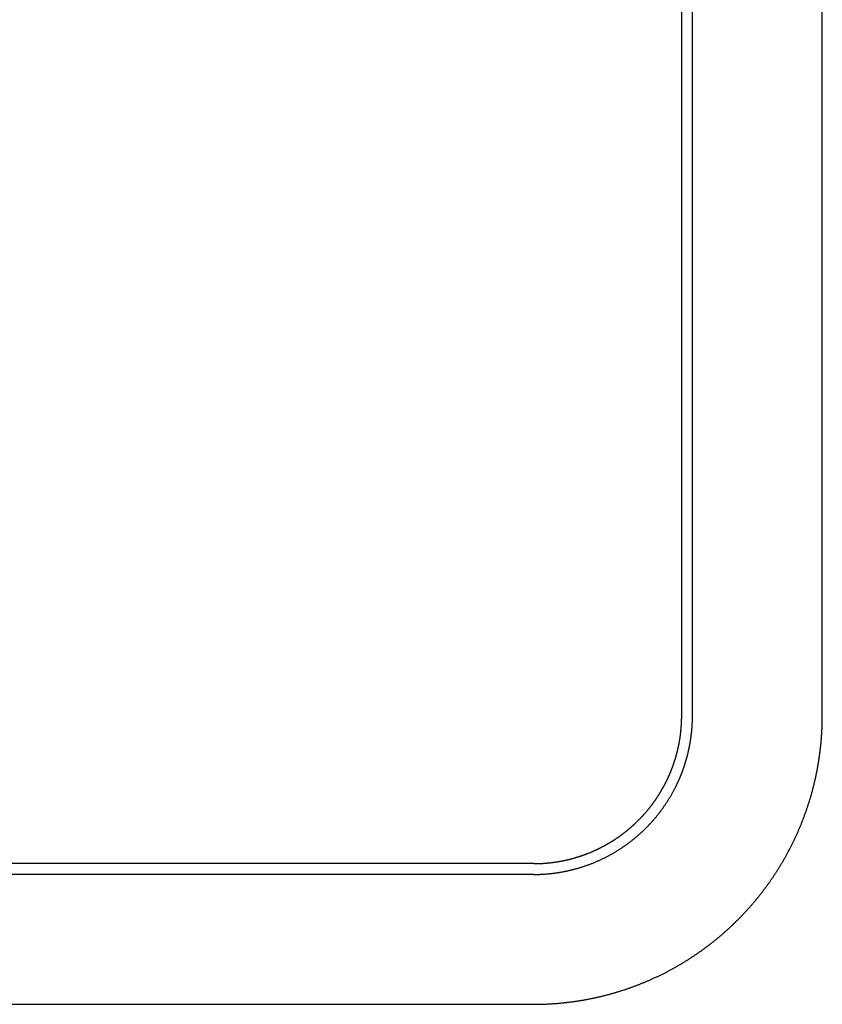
# Model space of a CAD drawing. Extents: x 744 to 2048, y 1140 to 2782.
# Tile 117 of 134: x 939 to 995, y 2416 to 2485. Entities that reach past the tile are written whole.
import ezdxf

# ---------------------------------------------------------------- set-up
doc = ezdxf.new("R2010")
doc.units = 0
doc.layers.add('KF_SONA_6_FRONT', color=7, linetype='CONTINUOUS')

# ---------------------------------------------------------------- blocks, each defined once
blk = doc.blocks.new('KF_SONA_6_FRONT')
at = {"layer": 'KF_SONA_6_FRONT'}
for p, q in [((87.75, -190.153073), (87.75, 135.846927)), ((88.5, -190.153073), (88.5, 135.846927)), ((97.5, -190.153073), (97.5, 135.846927)), ((77.5, -200.403073), (-77.5, -200.403073)), ((77.5, -201.153073), (-77.5, -201.153073)), ((-77.5, -210.153073), (77.5, -210.153073))]:
    blk.add_line(p, q, dxfattribs=at)
for points in [[(77.5, -200.403, 0), (77.5259, -200.403, 0), (77.5518, -200.403, 0), (77.5777, -200.403, 0), (77.6036, -200.403, 0), (77.6295, -200.402, 0), (77.6554, -200.402, 0), (77.6812, -200.401, 0), (77.7071, -200.401, 0), (77.733, -200.4, 0), (77.7589, -200.4, 0), (77.7848, -200.399, 0), (77.8107, -200.398, 0), (77.8366, -200.398, 0), (77.8625, -200.397, 0), (77.8883, -200.396, 0), (77.9142, -200.395, 0), (77.9401, -200.394, 0), (77.966, -200.392, 0), (77.9918, -200.391, 0), (78.0177, -200.39, 0), (78.0436, -200.389, 0), (78.0694, -200.387, 0), (78.0953, -200.386, 0), (78.1212, -200.384, 0), (78.147, -200.383, 0), (78.1729, -200.381, 0), (78.1987, -200.379, 0), (78.2246, -200.377, 0), (78.2504, -200.375, 0), (78.2762, -200.374, 0), (78.3021, -200.372, 0), (78.3279, -200.369, 0), (78.3537, -200.367, 0), (78.3795, -200.365, 0), (78.4053, -200.363, 0), (78.4311, -200.361, 0), (78.4569, -200.358, 0), (78.4827, -200.356, 0), (78.5085, -200.353, 0), (78.5343, -200.351, 0), (78.5601, -200.348, 0), (78.5858, -200.345, 0), (78.6116, -200.342, 0), (78.6374, -200.34, 0), (78.6631, -200.337, 0), (78.6889, -200.334, 0), (78.7146, -200.331, 0), (78.7403, -200.328, 0), (78.7661, -200.324, 0), (78.7918, -200.321, 0), (78.8175, -200.318, 0), (78.8432, -200.315, 0), (78.8689, -200.311, 0), (78.8946, -200.308, 0), (78.9202, -200.304, 0), (78.9459, -200.3, 0), (78.9716, -200.297, 0), (78.9972, -200.293, 0), (79.0229, -200.289, 0), (79.0485, -200.285, 0), (79.0741, -200.281, 0), (79.0997, -200.277, 0), (79.1253, -200.273, 0), (79.1509, -200.269, 0), (79.1765, -200.265, 0), (79.2021, -200.261, 0), (79.2277, -200.256, 0), (79.2532, -200.252, 0), (79.2788, -200.247, 0), (79.3043, -200.243, 0), (79.3298, -200.238, 0), (79.3553, -200.234, 0), (79.3808, -200.229, 0), (79.4063, -200.224, 0), (79.4318, -200.219, 0), (79.4573, -200.214, 0), (79.4827, -200.209, 0), (79.5082, -200.204, 0), (79.5336, -200.199, 0), (79.559, -200.194, 0), (79.5844, -200.189, 0), (79.6098, -200.184, 0), (79.6352, -200.178, 0), (79.6606, -200.173, 0), (79.6859, -200.167, 0), (79.7113, -200.162, 0), (79.7366, -200.156, 0), (79.7619, -200.15, 0), (79.7872, -200.145, 0), (79.8125, -200.139, 0), (79.8378, -200.133, 0), (79.863, -200.127, 0), (79.8883, -200.121, 0), (79.9135, -200.115, 0), (79.9387, -200.109, 0), (79.9639, -200.103, 0), (79.9891, -200.096, 0), (80.0143, -200.09, 0), (80.0394, -200.084, 0), (80.0646, -200.077, 0), (80.0897, -200.071, 0), (80.1148, -200.064, 0), (80.1399, -200.057, 0), (80.165, -200.051, 0), (80.1901, -200.044, 0), (80.2151, -200.037, 0), (80.2401, -200.03, 0), (80.2651, -200.023, 0), (80.2901, -200.016, 0), (80.3151, -200.009, 0), (80.3401, -200.002, 0), (80.365, -199.995, 0), (80.39, -199.987, 0), (80.4149, -199.98, 0), (80.4398, -199.972, 0), (80.4646, -199.965, 0), (80.4895, -199.957, 0), (80.5143, -199.95, 0), (80.5391, -199.942, 0), (80.5639, -199.934, 0), (80.5887, -199.927, 0), (80.6135, -199.919, 0), (80.6382, -199.911, 0), (80.663, -199.903, 0), (80.6877, -199.895, 0), (80.7124, -199.887, 0), (80.737, -199.879, 0), (80.7617, -199.87, 0), (80.7863, -199.862, 0), (80.8109, -199.854, 0), (80.8355, -199.845, 0), (80.8601, -199.837, 0), (80.8847, -199.828, 0), (80.9092, -199.82, 0), (80.9337, -199.811, 0), (80.9582, -199.802, 0), (80.9827, -199.793, 0), (81.0071, -199.784, 0), (81.0315, -199.775, 0), (81.0559, -199.766, 0), (81.0803, -199.757, 0), (81.1047, -199.748, 0), (81.1291, -199.739, 0), (81.1534, -199.73, 0), (81.1777, -199.721, 0), (81.202, -199.711, 0), (81.2262, -199.702, 0), (81.2505, -199.692, 0), (81.2747, -199.683, 0), (81.2989, -199.673, 0), (81.323, -199.663, 0), (81.3472, -199.654, 0), (81.3713, -199.644, 0), (81.3954, -199.634, 0), (81.4195, -199.624, 0), (81.4435, -199.614, 0), (81.4676, -199.604, 0), (81.4916, -199.594, 0), (81.5156, -199.584, 0), (81.5395, -199.574, 0), (81.5635, -199.563, 0), (81.5874, -199.553, 0), (81.6113, -199.542, 0), (81.6352, -199.532, 0), (81.659, -199.521, 0), (81.6828, -199.511, 0), (81.7066, -199.5, 0), (81.7304, -199.489, 0), (81.7541, -199.479, 0), (81.7779, -199.468, 0), (81.8016, -199.457, 0), (81.8252, -199.446, 0), (81.8489, -199.435, 0), (81.8725, -199.424, 0), (81.8961, -199.412, 0), (81.9197, -199.401, 0), (81.9432, -199.39, 0), (81.9667, -199.379, 0), (81.9902, -199.367, 0), (82.0137, -199.356, 0), (82.0371, -199.344, 0), (82.0605, -199.333, 0), (82.0839, -199.321, 0), (82.1072, -199.309, 0), (82.1306, -199.297, 0), (82.1539, -199.286, 0), (82.1771, -199.274, 0), (82.2004, -199.262, 0), (82.2236, -199.25, 0), (82.2468, -199.238, 0), (82.2699, -199.225, 0), (82.2931, -199.213, 0), (82.3162, -199.201, 0), (82.3392, -199.189, 0), (82.3623, -199.176, 0), (82.3853, -199.164, 0), (82.4083, -199.151, 0), (82.4312, -199.139, 0), (82.4542, -199.126, 0), (82.4771, -199.113, 0), (82.4999, -199.101, 0), (82.5228, -199.088, 0), (82.5456, -199.075, 0), (82.5683, -199.062, 0), (82.5911, -199.049, 0), (82.6138, -199.036, 0), (82.6365, -199.023, 0), (82.6591, -199.01, 0), (82.6818, -198.996, 0), (82.7043, -198.983, 0), (82.7269, -198.97, 0), (82.7494, -198.956, 0), (82.7719, -198.943, 0), (82.7944, -198.929, 0), (82.8168, -198.916, 0), (82.8392, -198.902, 0), (82.8616, -198.888, 0), (82.8839, -198.875, 0), (82.9062, -198.861, 0), (82.9285, -198.847, 0), (82.9507, -198.833, 0), (82.9729, -198.819, 0), (82.9951, -198.805, 0), (83.0172, -198.791, 0), (83.0394, -198.777, 0), (83.0614, -198.762, 0), (83.0835, -198.748, 0), (83.1055, -198.734, 0), (83.1274, -198.719, 0), (83.1494, -198.705, 0), (83.1713, -198.69, 0), (83.1931, -198.676, 0), (83.215, -198.661, 0), (83.2368, -198.646, 0), (83.2585, -198.632, 0), (83.2802, -198.617, 0), (83.3019, -198.602, 0), (83.3236, -198.587, 0), (83.3452, -198.572, 0), (83.3668, -198.557, 0), (83.3883, -198.542, 0), (83.4098, -198.527, 0), (83.4313, -198.512, 0), (83.4528, -198.496, 0), (83.4742, -198.481, 0), (83.4955, -198.466, 0), (83.5169, -198.45, 0), (83.5382, -198.435, 0), (83.5594, -198.419, 0), (83.5806, -198.404, 0), (83.6018, -198.388, 0), (83.623, -198.372, 0), (83.6441, -198.356, 0), (83.6651, -198.341, 0), (83.6862, -198.325, 0), (83.7072, -198.309, 0), (83.7281, -198.293, 0), (83.749, -198.277, 0), (83.7699, -198.261, 0), (83.7907, -198.244, 0), (83.8115, -198.228, 0), (83.8323, -198.212, 0), (83.853, -198.196, 0), (83.8737, -198.179, 0), (83.8943, -198.163, 0), (83.9149, -198.146, 0), (83.9355, -198.13, 0), (83.956, -198.113, 0), (83.9765, -198.097, 0), (83.997, -198.08, 0), (84.0174, -198.063, 0), (84.0377, -198.046, 0), (84.058, -198.029, 0), (84.0783, -198.012, 0), (84.0986, -197.995, 0), (84.1188, -197.978, 0), (84.1389, -197.961, 0), (84.159, -197.944, 0), (84.1791, -197.927, 0), (84.1991, -197.91, 0), (84.2191, -197.893, 0), (84.2391, -197.875, 0), (84.259, -197.858, 0), (84.2789, -197.84, 0), (84.2987, -197.823, 0), (84.3185, -197.805, 0), (84.3382, -197.788, 0), (84.3579, -197.77, 0), (84.3775, -197.752, 0), (84.3972, -197.734, 0), (84.4167, -197.717, 0), (84.4362, -197.699, 0), (84.4557, -197.681, 0), (84.4751, -197.663, 0), (84.4945, -197.645, 0), (84.5139, -197.627, 0), (84.5332, -197.609, 0), (84.5524, -197.59, 0), (84.5717, -197.572, 0), (84.5908, -197.554, 0), (84.6099, -197.535, 0), (84.629, -197.517, 0), (84.6481, -197.499, 0), (84.667, -197.48, 0), (84.686, -197.462, 0), (84.7049, -197.443, 0), (84.7237, -197.424, 0), (84.7425, -197.406, 0), (84.7613, -197.387, 0), (84.78, -197.368, 0), (84.7987, -197.349, 0), (84.8173, -197.33, 0), (84.8359, -197.311, 0), (84.8544, -197.292, 0), (84.8729, -197.273, 0), (84.8913, -197.254, 0), (84.9097, -197.235, 0), (84.928, -197.216, 0), (84.9463, -197.196, 0), (84.9646, -197.177, 0), (84.9828, -197.158, 0), (85.0009, -197.138, 0), (85.019, -197.119, 0), (85.0371, -197.099, 0), (85.0551, -197.08, 0), (85.073, -197.06, 0), (85.0909, -197.041, 0), (85.1088, -197.021, 0), (85.1266, -197.001, 0), (85.1444, -196.981, 0), (85.1621, -196.961, 0), (85.1797, -196.941, 0), (85.1973, -196.922, 0), (85.2149, -196.902, 0), (85.2324, -196.881, 0), (85.2499, -196.861, 0), (85.2673, -196.841, 0), (85.2846, -196.821, 0), (85.302, -196.801, 0), (85.3192, -196.78, 0), (85.3364, -196.76, 0), (85.3536, -196.74, 0), (85.3707, -196.719, 0), (85.3877, -196.699, 0), (85.4047, -196.678, 0), (85.4217, -196.658, 0), (85.4386, -196.637, 0), (85.4555, -196.616, 0), (85.4722, -196.596, 0), (85.489, -196.575, 0), (85.5057, -196.554, 0), (85.5223, -196.533, 0), (85.5389, -196.512, 0), (85.5555, -196.491, 0), (85.5719, -196.47, 0), (85.5884, -196.449, 0), (85.6048, -196.428, 0), (85.6211, -196.407, 0), (85.6374, -196.386, 0), (85.6536, -196.364, 0), (85.6698, -196.343, 0), (85.6859, -196.322, 0), (85.7019, -196.3, 0), (85.7179, -196.279, 0), (85.7339, -196.258, 0), (85.7498, -196.236, 0), (85.7656, -196.214, 0), (85.7814, -196.193, 0), (85.7972, -196.171, 0), (85.8129, -196.15, 0), (85.8285, -196.128, 0), (85.8441, -196.106, 0), (85.8596, -196.084, 0), (85.875, -196.062, 0), (85.8904, -196.04, 0), (85.9058, -196.018, 0), (85.9211, -195.996, 0), (85.9363, -195.974, 0), (85.9515, -195.952, 0), (85.9667, -195.93, 0), (85.9817, -195.908, 0), (85.9968, -195.886, 0), (86.0117, -195.864, 0), (86.0266, -195.841, 0), (86.0415, -195.819, 0), (86.0563, -195.797, 0), (86.071, -195.774, 0), (86.0857, -195.752, 0), (86.1003, -195.729, 0), (86.1149, -195.707, 0), (86.1294, -195.684, 0), (86.1438, -195.662, 0), (86.1582, -195.639, 0), (86.1725, -195.616, 0), (86.1868, -195.594, 0), (86.201, -195.571, 0), (86.2152, -195.548, 0), (86.2293, -195.525, 0), (86.2433, -195.502, 0), (86.2573, -195.479, 0), (86.2712, -195.456, 0), (86.2851, -195.433, 0), (86.2989, -195.41, 0), (86.3127, -195.387, 0), (86.3264, -195.364, 0), (86.34, -195.341, 0), (86.3536, -195.318, 0), (86.3671, -195.295, 0), (86.3805, -195.271, 0), (86.3939, -195.248, 0), (86.4072, -195.225, 0), (86.4205, -195.201, 0), (86.4337, -195.178, 0), (86.4469, -195.155, 0), (86.4599, -195.131, 0), (86.473, -195.108, 0), (86.4859, -195.084, 0), (86.4988, -195.06, 0), (86.5117, -195.037, 0), (86.5245, -195.013, 0), (86.5372, -194.99, 0), (86.5498, -194.966, 0), (86.5624, -194.942, 0), (86.575, -194.918, 0), (86.5874, -194.894, 0), (86.5998, -194.871, 0), (86.6122, -194.847, 0), (86.6245, -194.823, 0), (86.6367, -194.799, 0), (86.6488, -194.775, 0), (86.6609, -194.751, 0), (86.673, -194.727, 0), (86.6849, -194.703, 0), (86.6968, -194.679, 0), (86.7087, -194.654, 0), (86.7205, -194.63, 0), (86.7322, -194.606, 0), (86.7438, -194.582, 0), (86.7554, -194.558, 0), (86.767, -194.533, 0), (86.7784, -194.509, 0), (86.7898, -194.485, 0), (86.8011, -194.46, 0), (86.8124, -194.436, 0), (86.8236, -194.411, 0), (86.8348, -194.387, 0), (86.8459, -194.362, 0), (86.8569, -194.338, 0), (86.8678, -194.313, 0), (86.8787, -194.289, 0), (86.8895, -194.264, 0), (86.9003, -194.239, 0), (86.911, -194.215, 0), (86.9216, -194.19, 0), (86.9322, -194.165, 0), (86.9427, -194.14, 0), (86.9531, -194.116, 0), (86.9635, -194.091, 0), (86.9738, -194.066, 0), (86.9841, -194.041, 0), (86.9943, -194.016, 0), (87.0044, -193.991, 0), (87.0144, -193.966, 0), (87.0244, -193.941, 0), (87.0343, -193.916, 0), (87.0442, -193.891, 0), (87.054, -193.866, 0), (87.0637, -193.841, 0), (87.0734, -193.815, 0), (87.083, -193.79, 0), (87.0925, -193.765, 0), (87.102, -193.74, 0), (87.1114, -193.715, 0), (87.1207, -193.689, 0), (87.13, -193.664, 0), (87.1392, -193.639, 0), (87.1483, -193.613, 0), (87.1574, -193.588, 0), (87.1664, -193.562, 0), (87.1754, -193.537, 0), (87.1843, -193.511, 0), (87.1931, -193.486, 0), (87.2018, -193.46, 0), (87.2105, -193.435, 0), (87.2191, -193.409, 0), (87.2277, -193.383, 0), (87.2361, -193.358, 0), (87.2445, -193.332, 0), (87.2529, -193.306, 0), (87.2612, -193.281, 0), (87.2694, -193.255, 0), (87.2775, -193.229, 0), (87.2856, -193.203, 0), (87.2937, -193.177, 0), (87.3016, -193.152, 0), (87.3095, -193.126, 0), (87.3173, -193.1, 0), (87.3251, -193.074, 0), (87.3327, -193.048, 0), (87.3404, -193.022, 0), (87.3479, -192.996, 0), (87.3554, -192.97, 0), (87.3628, -192.944, 0), (87.3701, -192.918, 0), (87.3774, -192.891, 0), (87.3846, -192.865, 0), (87.3917, -192.839, 0), (87.3988, -192.813, 0), (87.4058, -192.787, 0), (87.4127, -192.761, 0), (87.4196, -192.734, 0), (87.4264, -192.708, 0), (87.4331, -192.682, 0), (87.4397, -192.655, 0), (87.4463, -192.629, 0), (87.4528, -192.603, 0), (87.4593, -192.576, 0), (87.4656, -192.55, 0), (87.4719, -192.523, 0), (87.4782, -192.497, 0), (87.4843, -192.47, 0), (87.4904, -192.444, 0), (87.4965, -192.417, 0), (87.5024, -192.391, 0), (87.5083, -192.364, 0), (87.5141, -192.338, 0), (87.5199, -192.311, 0), (87.5255, -192.285, 0), (87.5311, -192.258, 0), (87.5367, -192.231, 0), (87.5421, -192.205, 0), (87.5475, -192.178, 0), (87.5529, -192.151, 0), (87.5581, -192.125, 0), (87.5633, -192.098, 0), (87.5684, -192.071, 0), (87.5735, -192.044, 0), (87.5784, -192.018, 0), (87.5834, -191.991, 0), (87.5882, -191.964, 0), (87.593, -191.937, 0), (87.5976, -191.91, 0), (87.6023, -191.884, 0), (87.6068, -191.857, 0), (87.6113, -191.83, 0), (87.6157, -191.803, 0), (87.6201, -191.776, 0), (87.6243, -191.749, 0), (87.6285, -191.722, 0), (87.6327, -191.695, 0), (87.6367, -191.668, 0), (87.6407, -191.642, 0), (87.6446, -191.615, 0), (87.6485, -191.588, 0), (87.6523, -191.561, 0), (87.656, -191.534, 0), (87.6596, -191.507, 0), (87.6632, -191.48, 0), (87.6667, -191.453, 0), (87.6701, -191.426, 0), (87.6734, -191.399, 0), (87.6767, -191.372, 0), (87.6799, -191.345, 0), (87.6831, -191.318, 0), (87.6861, -191.291, 0), (87.6891, -191.263, 0), (87.692, -191.236, 0), (87.6949, -191.209, 0), (87.6977, -191.182, 0), (87.7004, -191.155, 0), (87.703, -191.128, 0), (87.7056, -191.101, 0), (87.7081, -191.074, 0), (87.7105, -191.047, 0), (87.7129, -191.02, 0), (87.7151, -190.993, 0), (87.7173, -190.966, 0), (87.7195, -190.939, 0), (87.7215, -190.911, 0), (87.7235, -190.884, 0), (87.7254, -190.857, 0), (87.7273, -190.83, 0), (87.7291, -190.803, 0), (87.7308, -190.776, 0), (87.7324, -190.749, 0), (87.734, -190.722, 0), (87.7355, -190.695, 0), (87.7369, -190.668, 0), (87.7382, -190.64, 0), (87.7395, -190.613, 0), (87.7407, -190.586, 0), (87.7418, -190.559, 0), (87.7429, -190.532, 0), (87.7438, -190.505, 0), (87.7448, -190.478, 0), (87.7456, -190.451, 0), (87.7464, -190.424, 0), (87.747, -190.397, 0), (87.7477, -190.37, 0), (87.7482, -190.342, 0), (87.7487, -190.315, 0), (87.7491, -190.288, 0), (87.7494, -190.261, 0), (87.7497, -190.234, 0), (87.7499, -190.207, 0), (87.75, -190.18, 0), (87.75, -190.153, 0)], [(87.298, -195.153, 0), (87.3103, -195.129, 0), (87.3226, -195.104, 0), (87.3349, -195.08, 0), (87.3471, -195.055, 0), (87.3592, -195.031, 0), (87.3713, -195.006, 0), (87.3834, -194.981, 0), (87.3953, -194.957, 0), (87.4073, -194.932, 0), (87.4191, -194.907, 0), (87.431, -194.883, 0), (87.4427, -194.858, 0), (87.4544, -194.833, 0), (87.4661, -194.808, 0), (87.4777, -194.783, 0), (87.4892, -194.759, 0), (87.5007, -194.734, 0), (87.5121, -194.709, 0), (87.5234, -194.684, 0), (87.5347, -194.659, 0), (87.5459, -194.634, 0), (87.5571, -194.609, 0), (87.5682, -194.583, 0), (87.5793, -194.558, 0), (87.5902, -194.533, 0), (87.6012, -194.508, 0), (87.612, -194.483, 0), (87.6228, -194.457, 0), (87.6336, -194.432, 0), (87.6442, -194.407, 0), (87.6548, -194.381, 0), (87.6654, -194.356, 0), (87.6758, -194.331, 0), (87.6862, -194.305, 0), (87.6966, -194.28, 0), (87.7068, -194.254, 0), (87.717, -194.229, 0), (87.7272, -194.203, 0), (87.7373, -194.178, 0), (87.7473, -194.152, 0), (87.7572, -194.126, 0), (87.7671, -194.101, 0), (87.7769, -194.075, 0), (87.7866, -194.049, 0), (87.7963, -194.024, 0), (87.8059, -193.998, 0), (87.8155, -193.972, 0), (87.8249, -193.946, 0), (87.8344, -193.92, 0), (87.8437, -193.894, 0), (87.853, -193.869, 0), (87.8622, -193.843, 0), (87.8713, -193.817, 0), (87.8804, -193.791, 0), (87.8894, -193.765, 0), (87.8984, -193.739, 0), (87.9073, -193.713, 0), (87.9161, -193.687, 0), (87.9248, -193.661, 0), (87.9335, -193.634, 0), (87.9421, -193.608, 0), (87.9507, -193.582, 0), (87.9592, -193.556, 0), (87.9676, -193.53, 0), (87.976, -193.504, 0), (87.9842, -193.477, 0), (87.9925, -193.451, 0), (88.0006, -193.425, 0), (88.0087, -193.399, 0), (88.0167, -193.372, 0), (88.0247, -193.346, 0), (88.0326, -193.32, 0), (88.0404, -193.293, 0), (88.0482, -193.267, 0), (88.0559, -193.241, 0), (88.0635, -193.214, 0), (88.071, -193.188, 0), (88.0785, -193.161, 0), (88.086, -193.135, 0), (88.0933, -193.109, 0), (88.1006, -193.082, 0), (88.1079, -193.056, 0), (88.115, -193.029, 0), (88.1221, -193.003, 0), (88.1292, -192.976, 0), (88.1361, -192.949, 0), (88.143, -192.923, 0), (88.1499, -192.896, 0), (88.1566, -192.87, 0), (88.1633, -192.843, 0), (88.17, -192.817, 0), (88.1765, -192.79, 0), (88.183, -192.763, 0), (88.1895, -192.737, 0), (88.1958, -192.71, 0), (88.2021, -192.683, 0), (88.2084, -192.657, 0), (88.2146, -192.63, 0), (88.2207, -192.603, 0), (88.2267, -192.577, 0), (88.2327, -192.55, 0), (88.2386, -192.523, 0), (88.2444, -192.497, 0), (88.2502, -192.47, 0), (88.2559, -192.443, 0), (88.2616, -192.416, 0), (88.2671, -192.39, 0), (88.2727, -192.363, 0), (88.2781, -192.336, 0), (88.2835, -192.309, 0), (88.2888, -192.283, 0), (88.294, -192.256, 0), (88.2992, -192.229, 0), (88.3043, -192.202, 0), (88.3094, -192.176, 0), (88.3144, -192.149, 0), (88.3193, -192.122, 0), (88.3241, -192.095, 0), (88.3289, -192.068, 0), (88.3337, -192.042, 0), (88.3383, -192.015, 0), (88.3429, -191.988, 0), (88.3474, -191.961, 0), (88.3519, -191.934, 0), (88.3563, -191.908, 0), (88.3606, -191.881, 0), (88.3648, -191.854, 0), (88.369, -191.827, 0), (88.3732, -191.8, 0), (88.3772, -191.774, 0), (88.3812, -191.747, 0), (88.3851, -191.72, 0), (88.389, -191.693, 0), (88.3928, -191.666, 0), (88.3965, -191.64, 0), (88.4002, -191.613, 0), (88.4038, -191.586, 0), (88.4073, -191.559, 0), (88.4108, -191.532, 0), (88.4142, -191.506, 0), (88.4175, -191.479, 0), (88.4208, -191.452, 0), (88.424, -191.425, 0), (88.4271, -191.399, 0), (88.4302, -191.372, 0), (88.4332, -191.345, 0), (88.4361, -191.318, 0), (88.439, -191.292, 0), (88.4418, -191.265, 0), (88.4445, -191.238, 0), (88.4472, -191.212, 0), (88.4498, -191.185, 0), (88.4524, -191.158, 0), (88.4548, -191.131, 0), (88.4572, -191.105, 0), (88.4596, -191.078, 0), (88.4619, -191.051, 0), (88.4641, -191.025, 0), (88.4662, -190.998, 0), (88.4683, -190.972, 0), (88.4703, -190.945, 0), (88.4723, -190.918, 0), (88.4741, -190.892, 0), (88.4759, -190.865, 0), (88.4777, -190.839, 0), (88.4794, -190.812, 0), (88.481, -190.786, 0), (88.4825, -190.759, 0), (88.484, -190.732, 0), (88.4855, -190.706, 0), (88.4868, -190.679, 0), (88.4881, -190.653, 0), (88.4893, -190.627, 0), (88.4905, -190.6, 0), (88.4916, -190.574, 0), (88.4926, -190.547, 0), (88.4935, -190.521, 0), (88.4944, -190.494, 0), (88.4952, -190.468, 0), (88.496, -190.442, 0), (88.4967, -190.415, 0), (88.4973, -190.389, 0), (88.4979, -190.363, 0), (88.4984, -190.337, 0), (88.4988, -190.31, 0), (88.4992, -190.284, 0), (88.4995, -190.258, 0), (88.4997, -190.232, 0), (88.4999, -190.205, 0), (88.5, -190.179, 0), (88.5, -190.153, 0)], [(96.8649, -195.153, 0), (96.8716, -195.127, 0), (96.8783, -195.101, 0), (96.8849, -195.075, 0), (96.8915, -195.049, 0), (96.8981, -195.023, 0), (96.9046, -194.996, 0), (96.9111, -194.97, 0), (96.9176, -194.944, 0), (96.924, -194.918, 0), (96.9304, -194.892, 0), (96.9368, -194.866, 0), (96.9431, -194.84, 0), (96.9494, -194.813, 0), (96.9556, -194.787, 0), (96.9618, -194.761, 0), (96.968, -194.735, 0), (96.9742, -194.709, 0), (96.9803, -194.683, 0), (96.9863, -194.656, 0), (96.9924, -194.63, 0), (96.9984, -194.604, 0), (97.0044, -194.578, 0), (97.0103, -194.552, 0), (97.0162, -194.525, 0), (97.022, -194.499, 0), (97.0279, -194.473, 0), (97.0336, -194.447, 0), (97.0394, -194.42, 0), (97.0451, -194.394, 0), (97.0508, -194.368, 0), (97.0564, -194.342, 0), (97.062, -194.315, 0), (97.0676, -194.289, 0), (97.0732, -194.263, 0), (97.0787, -194.237, 0), (97.0841, -194.21, 0), (97.0895, -194.184, 0), (97.0949, -194.158, 0), (97.1003, -194.132, 0), (97.1056, -194.105, 0), (97.1109, -194.079, 0), (97.1161, -194.053, 0), (97.1213, -194.026, 0), (97.1265, -194, 0), (97.1317, -193.974, 0), (97.1368, -193.948, 0), (97.1418, -193.921, 0), (97.1468, -193.895, 0), (97.1518, -193.869, 0), (97.1568, -193.842, 0), (97.1617, -193.816, 0), (97.1666, -193.79, 0), (97.1714, -193.763, 0), (97.1762, -193.737, 0), (97.181, -193.711, 0), (97.1857, -193.684, 0), (97.1904, -193.658, 0), (97.1951, -193.632, 0), (97.1997, -193.605, 0), (97.2043, -193.579, 0), (97.2089, -193.553, 0), (97.2134, -193.526, 0), (97.2179, -193.5, 0), (97.2223, -193.474, 0), (97.2267, -193.447, 0), (97.2311, -193.421, 0), (97.2354, -193.395, 0), (97.2397, -193.368, 0), (97.244, -193.342, 0), (97.2482, -193.316, 0), (97.2524, -193.289, 0), (97.2566, -193.263, 0), (97.2607, -193.237, 0), (97.2648, -193.21, 0), (97.2688, -193.184, 0), (97.2729, -193.158, 0), (97.2768, -193.131, 0), (97.2808, -193.105, 0), (97.2847, -193.079, 0), (97.2885, -193.052, 0), (97.2924, -193.026, 0), (97.2962, -193, 0), (97.2999, -192.973, 0), (97.3037, -192.947, 0), (97.3074, -192.921, 0), (97.311, -192.894, 0), (97.3146, -192.868, 0), (97.3182, -192.842, 0), (97.3218, -192.815, 0), (97.3253, -192.789, 0), (97.3288, -192.763, 0), (97.3322, -192.736, 0), (97.3356, -192.71, 0), (97.339, -192.684, 0), (97.3423, -192.657, 0), (97.3456, -192.631, 0), (97.3489, -192.605, 0), (97.3521, -192.578, 0), (97.3553, -192.552, 0), (97.3584, -192.526, 0), (97.3616, -192.499, 0), (97.3646, -192.473, 0), (97.3677, -192.447, 0), (97.3707, -192.42, 0), (97.3737, -192.394, 0), (97.3766, -192.368, 0), (97.3795, -192.342, 0), (97.3824, -192.315, 0), (97.3853, -192.289, 0), (97.3881, -192.263, 0), (97.3908, -192.236, 0), (97.3936, -192.21, 0), (97.3963, -192.184, 0), (97.3989, -192.158, 0), (97.4016, -192.131, 0), (97.4041, -192.105, 0), (97.4067, -192.079, 0), (97.4092, -192.053, 0), (97.4117, -192.026, 0), (97.4142, -192, 0), (97.4166, -191.974, 0), (97.419, -191.948, 0), (97.4213, -191.921, 0), (97.4236, -191.895, 0), (97.4259, -191.869, 0), (97.4281, -191.843, 0), (97.4304, -191.816, 0), (97.4325, -191.79, 0), (97.4347, -191.764, 0), (97.4368, -191.738, 0), (97.4388, -191.712, 0), (97.4409, -191.685, 0), (97.4429, -191.659, 0), (97.4448, -191.633, 0), (97.4468, -191.607, 0), (97.4487, -191.581, 0), (97.4505, -191.555, 0), (97.4523, -191.528, 0), (97.4541, -191.502, 0), (97.4559, -191.476, 0), (97.4576, -191.45, 0), (97.4593, -191.424, 0), (97.4609, -191.398, 0), (97.4626, -191.372, 0), (97.4642, -191.345, 0), (97.4657, -191.319, 0), (97.4672, -191.293, 0), (97.4687, -191.267, 0), (97.4701, -191.241, 0), (97.4715, -191.215, 0), (97.4729, -191.189, 0), (97.4743, -191.163, 0), (97.4756, -191.137, 0), (97.4768, -191.111, 0), (97.4781, -191.085, 0), (97.4793, -191.059, 0), (97.4805, -191.033, 0), (97.4816, -191.007, 0), (97.4827, -190.981, 0), (97.4838, -190.955, 0), (97.4848, -190.929, 0), (97.4858, -190.903, 0), (97.4868, -190.877, 0), (97.4877, -190.851, 0), (97.4886, -190.825, 0), (97.4895, -190.799, 0), (97.4903, -190.773, 0), (97.4911, -190.747, 0), (97.4918, -190.721, 0), (97.4926, -190.695, 0), (97.4933, -190.669, 0), (97.4939, -190.643, 0), (97.4945, -190.617, 0), (97.4951, -190.592, 0), (97.4957, -190.566, 0), (97.4962, -190.54, 0), (97.4967, -190.514, 0), (97.4972, -190.488, 0), (97.4976, -190.462, 0), (97.498, -190.436, 0), (97.4983, -190.411, 0), (97.4986, -190.385, 0), (97.4989, -190.359, 0), (97.4992, -190.333, 0), (97.4994, -190.307, 0), (97.4996, -190.282, 0), (97.4997, -190.256, 0), (97.4998, -190.23, 0), (97.4999, -190.204, 0), (97.5, -190.179, 0), (97.5, -190.153, 0)], [(77.5, -210.153, 0), (77.5489, -210.153, 0), (77.5978, -210.153, 0), (77.6468, -210.153, 0), (77.6958, -210.152, 0), (77.7449, -210.152, 0), (77.794, -210.151, 0), (77.8431, -210.15, 0), (77.8923, -210.149, 0), (77.9415, -210.148, 0), (77.9907, -210.147, 0), (78.04, -210.146, 0), (78.0893, -210.144, 0), (78.1387, -210.143, 0), (78.188, -210.141, 0), (78.2375, -210.139, 0), (78.2869, -210.137, 0), (78.3364, -210.135, 0), (78.3859, -210.133, 0), (78.4354, -210.131, 0), (78.485, -210.129, 0), (78.5346, -210.126, 0), (78.5842, -210.123, 0), (78.6338, -210.121, 0), (78.6835, -210.118, 0), (78.7332, -210.115, 0), (78.7829, -210.112, 0), (78.8327, -210.108, 0), (78.8824, -210.105, 0), (78.9322, -210.101, 0), (78.982, -210.098, 0), (79.0319, -210.094, 0), (79.0818, -210.09, 0), (79.1316, -210.086, 0), (79.1815, -210.082, 0), (79.2315, -210.078, 0), (79.2814, -210.073, 0), (79.3314, -210.069, 0), (79.3814, -210.064, 0), (79.4314, -210.059, 0), (79.4814, -210.054, 0), (79.5314, -210.049, 0), (79.5815, -210.044, 0), (79.6315, -210.039, 0), (79.6816, -210.033, 0), (79.7317, -210.028, 0), (79.7818, -210.022, 0), (79.8319, -210.016, 0), (79.882, -210.01, 0), (79.9322, -210.004, 0), (79.9823, -209.998, 0), (80.0325, -209.992, 0), (80.0826, -209.985, 0), (80.1328, -209.979, 0), (80.183, -209.972, 0), (80.2332, -209.965, 0), (80.2834, -209.958, 0), (80.3336, -209.951, 0), (80.3838, -209.944, 0), (80.434, -209.937, 0), (80.4842, -209.929, 0), (80.5345, -209.921, 0), (80.5847, -209.914, 0), (80.6349, -209.906, 0), (80.6851, -209.898, 0), (80.7354, -209.89, 0), (80.7856, -209.881, 0), (80.8358, -209.873, 0), (80.886, -209.864, 0), (80.9363, -209.856, 0), (80.9865, -209.847, 0), (81.0367, -209.838, 0), (81.0869, -209.829, 0), (81.1372, -209.82, 0), (81.1874, -209.81, 0), (81.2376, -209.801, 0), (81.2878, -209.791, 0), (81.338, -209.781, 0), (81.3882, -209.771, 0), (81.4383, -209.761, 0), (81.4885, -209.751, 0), (81.5387, -209.741, 0), (81.5888, -209.731, 0), (81.639, -209.72, 0), (81.6891, -209.709, 0), (81.7392, -209.699, 0), (81.7893, -209.688, 0), (81.8394, -209.677, 0), (81.8895, -209.665, 0), (81.9396, -209.654, 0), (81.9896, -209.643, 0), (82.0397, -209.631, 0), (82.0897, -209.619, 0), (82.1397, -209.607, 0), (82.1897, -209.595, 0), (82.2397, -209.583, 0), (82.2896, -209.571, 0), (82.3396, -209.559, 0), (82.3895, -209.546, 0), (82.4394, -209.533, 0), (82.4893, -209.521, 0), (82.5392, -209.508, 0), (82.589, -209.495, 0), (82.6388, -209.481, 0), (82.6886, -209.468, 0), (82.7384, -209.455, 0), (82.7882, -209.441, 0), (82.8379, -209.427, 0), (82.8876, -209.413, 0), (82.9373, -209.399, 0), (82.987, -209.385, 0), (83.0366, -209.371, 0), (83.0862, -209.357, 0), (83.1358, -209.342, 0), (83.1853, -209.328, 0), (83.2348, -209.313, 0), (83.2843, -209.298, 0), (83.3338, -209.283, 0), (83.3832, -209.268, 0), (83.4326, -209.253, 0), (83.482, -209.237, 0), (83.5314, -209.222, 0), (83.5807, -209.206, 0), (83.6299, -209.19, 0), (83.6792, -209.174, 0), (83.7284, -209.158, 0), (83.7776, -209.142, 0), (83.8267, -209.126, 0), (83.8758, -209.109, 0), (83.9249, -209.093, 0), (83.9739, -209.076, 0), (84.0229, -209.059, 0), (84.0719, -209.042, 0), (84.1208, -209.025, 0), (84.1697, -209.008, 0), (84.2185, -208.991, 0), (84.2673, -208.973, 0), (84.3161, -208.956, 0), (84.3648, -208.938, 0), (84.4134, -208.92, 0), (84.4621, -208.902, 0), (84.5107, -208.884, 0), (84.5592, -208.866, 0), (84.6077, -208.847, 0), (84.6562, -208.829, 0), (84.7046, -208.81, 0), (84.753, -208.792, 0), (84.8013, -208.773, 0), (84.8495, -208.754, 0), (84.8978, -208.735, 0), (84.9459, -208.715, 0), (84.9941, -208.696, 0), (85.0422, -208.676, 0), (85.0902, -208.657, 0), (85.1382, -208.637, 0), (85.1861, -208.617, 0), (85.234, -208.597, 0), (85.2818, -208.577, 0), (85.3296, -208.557, 0), (85.3773, -208.536, 0), (85.425, -208.516, 0), (85.4726, -208.495, 0), (85.5201, -208.475, 0), (85.5677, -208.454, 0), (85.6151, -208.433, 0), (85.6625, -208.412, 0), (85.7099, -208.39, 0), (85.7572, -208.369, 0), (85.8044, -208.347, 0), (85.8516, -208.326, 0), (85.8987, -208.304, 0), (85.9458, -208.282, 0), (85.9928, -208.26, 0), (86.0398, -208.238, 0), (86.0867, -208.216, 0), (86.1335, -208.193, 0), (86.1803, -208.171, 0), (86.227, -208.148, 0), (86.2737, -208.126, 0), (86.3202, -208.103, 0), (86.3668, -208.08, 0), (86.4133, -208.057, 0), (86.4597, -208.034, 0), (86.506, -208.01, 0), (86.5523, -207.987, 0), (86.5985, -207.963, 0), (86.6447, -207.94, 0), (86.6908, -207.916, 0), (86.7368, -207.892, 0), (86.7828, -207.868, 0), (86.8287, -207.844, 0), (86.8745, -207.82, 0), (86.9202, -207.795, 0), (86.9659, -207.771, 0), (87.0116, -207.746, 0), (87.0571, -207.721, 0), (87.1026, -207.697, 0), (87.148, -207.672, 0), (87.1934, -207.647, 0), (87.2387, -207.622, 0), (87.2839, -207.596, 0), (87.329, -207.571, 0), (87.3741, -207.545, 0), (87.4191, -207.52, 0), (87.464, -207.494, 0), (87.5088, -207.468, 0), (87.5536, -207.442, 0), (87.5983, -207.416, 0), (87.6429, -207.39, 0), (87.6875, -207.364, 0), (87.7319, -207.337, 0), (87.7763, -207.311, 0), (87.8206, -207.284, 0), (87.8649, -207.258, 0), (87.909, -207.231, 0), (87.9531, -207.204, 0), (87.9971, -207.177, 0), (88.0411, -207.15, 0), (88.0849, -207.122, 0), (88.1287, -207.095, 0), (88.1724, -207.067, 0), (88.216, -207.04, 0), (88.2595, -207.012, 0), (88.303, -206.984, 0), (88.3463, -206.956, 0), (88.3896, -206.928, 0), (88.4328, -206.9, 0), (88.4759, -206.872, 0), (88.5189, -206.844, 0), (88.5619, -206.815, 0), (88.6047, -206.787, 0), (88.6475, -206.758, 0), (88.6902, -206.73, 0), (88.7328, -206.701, 0), (88.7753, -206.672, 0), (88.8177, -206.643, 0), (88.86, -206.614, 0), (88.9023, -206.584, 0), (88.9444, -206.555, 0), (88.9865, -206.526, 0), (89.0285, -206.496, 0), (89.0704, -206.466, 0), (89.1122, -206.437, 0), (89.1539, -206.407, 0), (89.1955, -206.377, 0), (89.237, -206.347, 0), (89.2785, -206.317, 0), (89.3198, -206.287, 0), (89.3611, -206.256, 0), (89.4022, -206.226, 0), (89.4433, -206.195, 0), (89.4843, -206.165, 0), (89.5251, -206.134, 0), (89.5659, -206.103, 0), (89.6066, -206.072, 0), (89.6472, -206.041, 0), (89.6877, -206.01, 0), (89.7281, -205.979, 0), (89.7684, -205.948, 0), (89.8086, -205.917, 0), (89.8488, -205.885, 0), (89.8888, -205.854, 0), (89.9287, -205.822, 0), (89.9685, -205.79, 0), (90.0083, -205.759, 0), (90.0479, -205.727, 0), (90.0874, -205.695, 0), (90.1269, -205.663, 0), (90.1662, -205.631, 0), (90.2054, -205.598, 0), (90.2446, -205.566, 0), (90.2836, -205.534, 0), (90.3225, -205.501, 0), (90.3614, -205.469, 0), (90.4001, -205.436, 0), (90.4387, -205.403, 0), (90.4773, -205.371, 0), (90.5157, -205.338, 0), (90.554, -205.305, 0), (90.5923, -205.272, 0), (90.6304, -205.239, 0), (90.6684, -205.206, 0), (90.7063, -205.172, 0), (90.7441, -205.139, 0), (90.7818, -205.106, 0), (90.8194, -205.072, 0), (90.8569, -205.039, 0), (90.8943, -205.005, 0), (90.9316, -204.971, 0), (90.9688, -204.938, 0), (91.0059, -204.904, 0), (91.0428, -204.87, 0), (91.0797, -204.836, 0), (91.1164, -204.802, 0), (91.1531, -204.768, 0), (91.1896, -204.733, 0), (91.226, -204.699, 0), (91.2624, -204.665, 0), (91.2986, -204.63, 0), (91.3347, -204.596, 0), (91.3707, -204.561, 0), (91.4065, -204.527, 0), (91.4423, -204.492, 0), (91.478, -204.457, 0), (91.5135, -204.423, 0), (91.549, -204.388, 0), (91.5843, -204.353, 0), (91.6195, -204.318, 0), (91.6546, -204.283, 0), (91.6896, -204.248, 0), (91.7244, -204.212, 0), (91.7592, -204.177, 0), (91.7939, -204.142, 0), (91.8284, -204.106, 0), (91.8629, -204.071, 0), (91.8974, -204.035, 0), (91.9318, -203.999, 0), (91.9662, -203.964, 0), (92.0005, -203.928, 0), (92.0347, -203.891, 0), (92.0689, -203.855, 0), (92.1031, -203.819, 0), (92.1371, -203.782, 0), (92.1712, -203.745, 0), (92.2051, -203.709, 0), (92.239, -203.672, 0), (92.2729, -203.635, 0), (92.3066, -203.598, 0), (92.3404, -203.56, 0), (92.374, -203.523, 0), (92.4076, -203.486, 0), (92.4412, -203.448, 0), (92.4746, -203.41, 0), (92.508, -203.372, 0), (92.5414, -203.334, 0), (92.5746, -203.296, 0), (92.6078, -203.258, 0), (92.641, -203.22, 0), (92.674, -203.181, 0), (92.707, -203.143, 0), (92.74, -203.104, 0), (92.7728, -203.065, 0), (92.8056, -203.026, 0), (92.8384, -202.987, 0), (92.871, -202.948, 0), (92.9036, -202.909, 0), (92.9361, -202.87, 0), (92.9685, -202.83, 0), (93.0009, -202.791, 0), (93.0331, -202.751, 0), (93.0653, -202.711, 0), (93.0974, -202.671, 0), (93.1295, -202.631, 0), (93.1615, -202.591, 0), (93.1933, -202.551, 0), (93.2252, -202.511, 0), (93.2569, -202.47, 0), (93.2885, -202.429, 0), (93.3201, -202.389, 0), (93.3516, -202.348, 0), (93.383, -202.307, 0), (93.4143, -202.266, 0), (93.4455, -202.225, 0), (93.4767, -202.184, 0), (93.5077, -202.142, 0), (93.5387, -202.101, 0), (93.5696, -202.059, 0), (93.6004, -202.018, 0), (93.6311, -201.976, 0), (93.6617, -201.934, 0), (93.6923, -201.892, 0), (93.7227, -201.85, 0), (93.753, -201.808, 0), (93.7833, -201.766, 0), (93.8135, -201.723, 0), (93.8435, -201.681, 0), (93.8735, -201.638, 0), (93.9034, -201.595, 0), (93.9332, -201.553, 0), (93.9629, -201.51, 0), (93.9925, -201.467, 0), (94.022, -201.424, 0), (94.0514, -201.38, 0), (94.0807, -201.337, 0), (94.1099, -201.294, 0), (94.139, -201.25, 0), (94.168, -201.207, 0), (94.1969, -201.163, 0), (94.2257, -201.119, 0), (94.2544, -201.075, 0), (94.283, -201.031, 0), (94.3115, -200.987, 0), (94.3399, -200.943, 0), (94.3681, -200.899, 0), (94.3963, -200.854, 0), (94.4244, -200.81, 0), (94.4524, -200.765, 0), (94.4802, -200.72, 0), (94.508, -200.676, 0), (94.5356, -200.631, 0), (94.5632, -200.586, 0), (94.5906, -200.541, 0), (94.618, -200.496, 0), (94.6452, -200.45, 0), (94.6723, -200.405, 0), (94.6993, -200.36, 0), (94.7262, -200.314, 0), (94.753, -200.269, 0), (94.7797, -200.223, 0), (94.8062, -200.177, 0), (94.8327, -200.131, 0), (94.859, -200.086, 0), (94.8852, -200.04, 0), (94.9114, -199.993, 0), (94.9374, -199.947, 0), (94.9633, -199.901, 0), (94.989, -199.855, 0), (95.0147, -199.808, 0), (95.0403, -199.762, 0), (95.0657, -199.715, 0), (95.091, -199.668, 0), (95.1162, -199.622, 0), (95.1413, -199.575, 0), (95.1663, -199.528, 0), (95.1911, -199.481, 0), (95.2159, -199.434, 0), (95.2405, -199.387, 0), (95.265, -199.34, 0), (95.2894, -199.292, 0), (95.3136, -199.245, 0), (95.3378, -199.197, 0), (95.3618, -199.15, 0), (95.3857, -199.102, 0), (95.4095, -199.055, 0), (95.4332, -199.007, 0), (95.4567, -198.959, 0), (95.4801, -198.911, 0), (95.5034, -198.863, 0), (95.5266, -198.815, 0), (95.5496, -198.767, 0), (95.5726, -198.719, 0), (95.5954, -198.671, 0), (95.6181, -198.622, 0), (95.6406, -198.574, 0), (95.663, -198.526, 0), (95.6853, -198.477, 0), (95.7075, -198.428, 0), (95.7296, -198.38, 0), (95.7515, -198.331, 0), (95.7733, -198.282, 0), (95.7949, -198.233, 0), (95.8165, -198.185, 0), (95.8379, -198.136, 0), (95.8592, -198.087, 0), (95.8803, -198.037, 0), (95.9013, -197.988, 0), (95.9222, -197.939, 0), (95.943, -197.89, 0), (95.9636, -197.84, 0), (95.9841, -197.791, 0), (96.0045, -197.742, 0), (96.0247, -197.692, 0), (96.0448, -197.642, 0), (96.0647, -197.593, 0), (96.0846, -197.543, 0), (96.1043, -197.493, 0), (96.1238, -197.444, 0), (96.1433, -197.394, 0), (96.1626, -197.344, 0), (96.1818, -197.294, 0), (96.2008, -197.244, 0), (96.2197, -197.194, 0), (96.2385, -197.143, 0), (96.2571, -197.093, 0), (96.2756, -197.043, 0), (96.294, -196.993, 0), (96.3122, -196.942, 0), (96.3303, -196.892, 0), (96.3483, -196.841, 0), (96.3661, -196.791, 0), (96.3838, -196.74, 0), (96.4014, -196.69, 0), (96.4188, -196.639, 0), (96.4361, -196.588, 0), (96.4533, -196.538, 0), (96.4703, -196.487, 0), (96.4872, -196.436, 0), (96.5039, -196.385, 0), (96.5206, -196.334, 0), (96.537, -196.283, 0), (96.5534, -196.232, 0), (96.5696, -196.181, 0), (96.5857, -196.13, 0), (96.6016, -196.079, 0), (96.6174, -196.028, 0), (96.6331, -195.977, 0), (96.6486, -195.926, 0), (96.664, -195.874, 0), (96.6792, -195.823, 0), (96.6943, -195.772, 0), (96.7093, -195.72, 0), (96.7241, -195.669, 0), (96.7388, -195.617, 0), (96.7534, -195.566, 0), (96.7678, -195.514, 0), (96.7821, -195.463, 0), (96.7963, -195.411, 0), (96.8103, -195.36, 0), (96.8241, -195.308, 0), (96.8379, -195.256, 0), (96.8515, -195.205, 0), (96.8649, -195.153, 0)], [(77.5, -201.153, 0), (77.5451, -201.153, 0), (77.5903, -201.153, 0), (77.6355, -201.152, 0), (77.6808, -201.152, 0), (77.7262, -201.151, 0), (77.7716, -201.15, 0), (77.8171, -201.148, 0), (77.8626, -201.147, 0), (77.9082, -201.145, 0), (77.9538, -201.143, 0), (77.9995, -201.141, 0), (78.0452, -201.139, 0), (78.091, -201.137, 0), (78.1368, -201.134, 0), (78.1826, -201.131, 0), (78.2285, -201.128, 0), (78.2745, -201.125, 0), (78.3205, -201.121, 0), (78.3665, -201.118, 0), (78.4125, -201.114, 0), (78.4586, -201.11, 0), (78.5047, -201.106, 0), (78.5508, -201.101, 0), (78.597, -201.097, 0), (78.6432, -201.092, 0), (78.6894, -201.087, 0), (78.7357, -201.081, 0), (78.7819, -201.076, 0), (78.8282, -201.07, 0), (78.8745, -201.065, 0), (78.9209, -201.059, 0), (78.9672, -201.052, 0), (79.0136, -201.046, 0), (79.0599, -201.039, 0), (79.1063, -201.033, 0), (79.1527, -201.026, 0), (79.1991, -201.018, 0), (79.2455, -201.011, 0), (79.2919, -201.003, 0), (79.3383, -200.996, 0), (79.3847, -200.988, 0), (79.4311, -200.979, 0), (79.4775, -200.971, 0), (79.5239, -200.962, 0), (79.5703, -200.954, 0), (79.6167, -200.945, 0), (79.6631, -200.935, 0), (79.7095, -200.926, 0), (79.7559, -200.916, 0), (79.8022, -200.907, 0), (79.8486, -200.897, 0), (79.8949, -200.886, 0), (79.9412, -200.876, 0), (79.9875, -200.865, 0), (80.0337, -200.855, 0), (80.08, -200.844, 0), (80.1262, -200.832, 0), (80.1724, -200.821, 0), (80.2186, -200.809, 0), (80.2647, -200.798, 0), (80.3108, -200.785, 0), (80.3569, -200.773, 0), (80.4029, -200.761, 0), (80.449, -200.748, 0), (80.4949, -200.735, 0), (80.5409, -200.722, 0), (80.5868, -200.709, 0), (80.6326, -200.696, 0), (80.6784, -200.682, 0), (80.7242, -200.668, 0), (80.7699, -200.654, 0), (80.8156, -200.64, 0), (80.8612, -200.626, 0), (80.9068, -200.611, 0), (80.9523, -200.596, 0), (80.9978, -200.581, 0), (81.0432, -200.566, 0), (81.0886, -200.55, 0), (81.1339, -200.535, 0), (81.1791, -200.519, 0), (81.2243, -200.503, 0), (81.2694, -200.487, 0), (81.3145, -200.47, 0), (81.3595, -200.453, 0), (81.4044, -200.437, 0), (81.4492, -200.419, 0), (81.494, -200.402, 0), (81.5387, -200.385, 0), (81.5833, -200.367, 0), (81.6279, -200.349, 0), (81.6724, -200.331, 0), (81.7168, -200.313, 0), (81.7611, -200.294, 0), (81.8053, -200.276, 0), (81.8495, -200.257, 0), (81.8935, -200.237, 0), (81.9375, -200.218, 0), (81.9814, -200.199, 0), (82.0252, -200.179, 0), (82.069, -200.159, 0), (82.1126, -200.139, 0), (82.1561, -200.119, 0), (82.1996, -200.098, 0), (82.2429, -200.077, 0), (82.2862, -200.057, 0), (82.3294, -200.035, 0), (82.3725, -200.014, 0), (82.4154, -199.993, 0), (82.4583, -199.971, 0), (82.5011, -199.949, 0), (82.5438, -199.927, 0), (82.5863, -199.905, 0), (82.6288, -199.883, 0), (82.6712, -199.86, 0), (82.7134, -199.837, 0), (82.7556, -199.814, 0), (82.7977, -199.791, 0), (82.8396, -199.768, 0), (82.8814, -199.745, 0), (82.9232, -199.721, 0), (82.9648, -199.697, 0), (83.0063, -199.673, 0), (83.0477, -199.649, 0), (83.0889, -199.625, 0), (83.1301, -199.6, 0), (83.1711, -199.576, 0), (83.2121, -199.551, 0), (83.2529, -199.526, 0), (83.2935, -199.501, 0), (83.3341, -199.475, 0), (83.3745, -199.45, 0), (83.4149, -199.424, 0), (83.4551, -199.398, 0), (83.4951, -199.372, 0), (83.5351, -199.346, 0), (83.5749, -199.32, 0), (83.6146, -199.294, 0), (83.6541, -199.267, 0), (83.6935, -199.24, 0), (83.7328, -199.213, 0), (83.772, -199.186, 0), (83.811, -199.159, 0), (83.8499, -199.132, 0), (83.8886, -199.104, 0), (83.9273, -199.077, 0), (83.9657, -199.049, 0), (84.0041, -199.021, 0), (84.0423, -198.993, 0), (84.0803, -198.965, 0), (84.1182, -198.936, 0), (84.156, -198.908, 0), (84.1936, -198.879, 0), (84.2311, -198.85, 0), (84.2684, -198.821, 0), (84.3056, -198.792, 0), (84.3426, -198.763, 0), (84.3795, -198.734, 0), (84.4162, -198.704, 0), (84.4528, -198.675, 0), (84.4892, -198.645, 0), (84.5254, -198.615, 0), (84.5615, -198.585, 0), (84.5975, -198.555, 0), (84.6333, -198.525, 0), (84.6689, -198.494, 0), (84.7044, -198.464, 0), (84.7397, -198.433, 0), (84.7748, -198.403, 0), (84.8098, -198.372, 0), (84.8446, -198.341, 0), (84.8793, -198.31, 0), (84.9138, -198.278, 0), (84.9481, -198.247, 0), (84.9822, -198.216, 0), (85.0162, -198.184, 0), (85.05, -198.152, 0), (85.0836, -198.121, 0), (85.1171, -198.089, 0), (85.1504, -198.057, 0), (85.1835, -198.025, 0), (85.2164, -197.992, 0), (85.2492, -197.96, 0), (85.2817, -197.928, 0), (85.3141, -197.895, 0), (85.3463, -197.862, 0), (85.3784, -197.83, 0), (85.4104, -197.797, 0), (85.4422, -197.764, 0), (85.474, -197.73, 0), (85.5057, -197.697, 0), (85.5373, -197.663, 0), (85.5688, -197.629, 0), (85.6002, -197.595, 0), (85.6315, -197.56, 0), (85.6627, -197.526, 0), (85.6938, -197.491, 0), (85.7248, -197.456, 0), (85.7557, -197.421, 0), (85.7865, -197.386, 0), (85.8172, -197.351, 0), (85.8478, -197.315, 0), (85.8782, -197.279, 0), (85.9086, -197.243, 0), (85.9388, -197.207, 0), (85.9689, -197.171, 0), (85.999, -197.134, 0), (86.0288, -197.097, 0), (86.0586, -197.061, 0), (86.0883, -197.023, 0), (86.1178, -196.986, 0), (86.1472, -196.949, 0), (86.1765, -196.911, 0), (86.2056, -196.874, 0), (86.2347, -196.836, 0), (86.2636, -196.798, 0), (86.2923, -196.759, 0), (86.321, -196.721, 0), (86.3495, -196.682, 0), (86.3779, -196.644, 0), (86.4061, -196.605, 0), (86.4342, -196.566, 0), (86.4622, -196.527, 0), (86.49, -196.487, 0), (86.5177, -196.448, 0), (86.5452, -196.408, 0), (86.5726, -196.368, 0), (86.5998, -196.328, 0), (86.6269, -196.288, 0), (86.6539, -196.248, 0), (86.6807, -196.208, 0), (86.7073, -196.167, 0), (86.7338, -196.126, 0), (86.7602, -196.086, 0), (86.7864, -196.045, 0), (86.8124, -196.003, 0), (86.8383, -195.962, 0), (86.864, -195.921, 0), (86.8896, -195.879, 0), (86.9149, -195.838, 0), (86.9402, -195.796, 0), (86.9652, -195.754, 0), (86.9901, -195.712, 0), (87.0149, -195.67, 0), (87.0394, -195.627, 0), (87.0638, -195.585, 0), (87.088, -195.542, 0), (87.1121, -195.499, 0), (87.1359, -195.456, 0), (87.1596, -195.414, 0), (87.1831, -195.37, 0), (87.2065, -195.327, 0), (87.2296, -195.284, 0), (87.2526, -195.24, 0), (87.2754, -195.197, 0), (87.298, -195.153, 0)]]:
    blk.add_polyline3d(points, dxfattribs=at)

msp = doc.modelspace()

# ---------------------------------------------------------------- block references
at = {"layer": 'KF_SONA_6_FRONT'}
msp.add_blockref('KF_SONA_6_FRONT', (897.415, 2626.588), dxfattribs=at)

doc.saveas('drawing.dxf')
